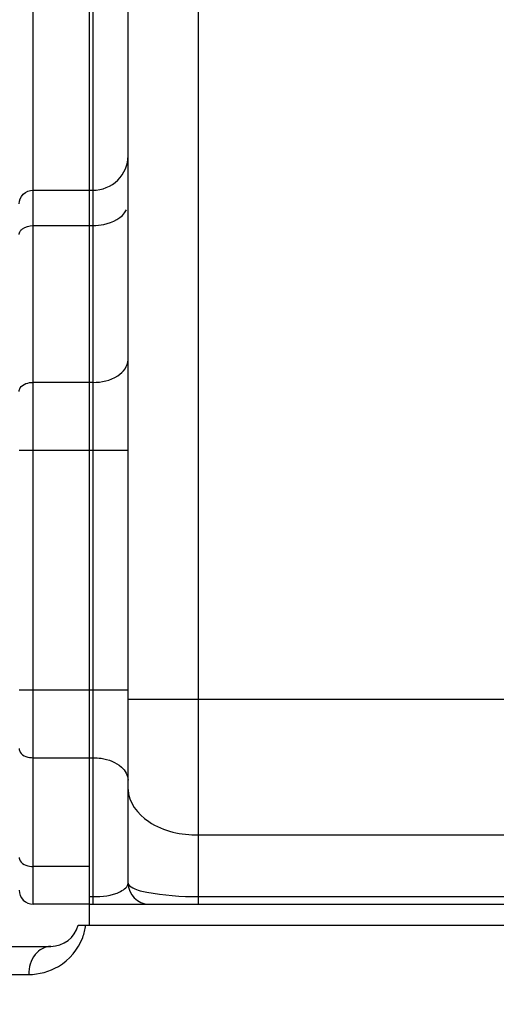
# Model space of a CAD drawing. Header units: millimetres. Extents: x 0 to 8410, y 0 to 5940.
# Tile 9 of 122: x 1923 to 1991, y 3306 to 3446. Entities that reach past the tile are written whole.
import ezdxf

# ---------------------------------------------------------------- set-up
doc = ezdxf.new("R2010")
doc.units = ezdxf.units.MM
doc.header["$LTSCALE"] = 462.55
doc.layers.get('0').update_dxf_attribs({"linetype": 'CONTINUOUS'})
for name, color, linetype in [('204101000016_DXF_DIMENSION', 7, 'CONTINUOUS'), ('304102000035DXF_CONTINUOUS_LINE', 7, 'CONTINUOUS'), ('304103000018DXF_CONTINUOUS_LINE', 7, 'CONTINUOUS')]:
    doc.layers.add(name, color=color, linetype=linetype)
doc.styles.get("Standard").update_dxf_attribs({"font": 'txt', "width": 0.7})
doc.dimstyles.new('DIMSTYLE_4', dxfattribs={"dimtxt": 90, "dimasz": 50, "dimexe": 1.5, "dimexo": 0, "dimgap": 2.25, "dimtad": 1, "dimdsep": 46, "dimtxsty": 'Standard', "dimblk": '_FILLED', "dimblk1": '_FILLED', "dimblk2": '_FILLED', "dimcen": 0.09, "dimclrt": 5, "dimazin": 2, "dimtp": 0.01, "dimtm": 0.01, "dimtfac": 1, "dimtofl": 0, "dimtmove": 0, "dimatfit": 3, "dimldrblk": '_FILLED', "dimfxl": 1, "dimtolj": 1, "dimarcsym": 0})

# ---------------------------------------------------------------- blocks, each defined once
blk = doc.blocks.new('_FILLED')
at = {"color": 0, "linetype": 'ByBlock'}
blk.add_solid([(0, 0), (-1, 0.17), (-1, -0.17)], dxfattribs=at)
blk = doc.blocks.new('*D9')
at = {"layer": '204101000016_DXF_DIMENSION', "color": 2, "linetype": 'Continuous'}
for p, q in [((1813.23, 4163.24), (1813.23, 4734.18)), ((2265.73, 3121.36), (2265.73, 4734.18)), ((1813.23, 4719.18), (2039.48, 4719.18)), ((2265.73, 4719.18), (2039.48, 4719.18))]:
    blk.add_line(p, q, dxfattribs=at)
at = {"layer": '204101000016_DXF_DIMENSION', "color": 2, "linetype": 'Continuous', "xscale": 50, "yscale": 50, "zscale": 50, "rotation": 180}
blk.add_blockref('_FILLED', (1813.23, 4719.18), dxfattribs=at)
at = {"layer": '204101000016_DXF_DIMENSION', "color": 2, "linetype": 'Continuous', "xscale": 50, "yscale": 50, "zscale": 50}
blk.add_blockref('_FILLED', (2265.73, 4719.18), dxfattribs=at)

msp = doc.modelspace()

# ---------------------------------------------------------------- linework, layer by layer
at = {"layer": '304102000035DXF_CONTINUOUS_LINE', "color": 9, "linetype": 'Continuous'}
for p, q in [((1925.23067, 3320.35928), (1925.23067, 3479.67981)), ((1925.23067, 3421.85994), (1933.23067, 3421.85994)), ((1925.23067, 3416.82954), (1933.23067, 3416.82954)), ((1933.23067, 3394.54155), (1925.23067, 3394.54155)), ((1923.23067, 3384.89973), (1933.23067, 3384.89973)), ((1923.23067, 3350.81884), (1933.23067, 3350.81884)), ((1925.23067, 3341.17702), (1933.23067, 3341.17702)), ((1933.23067, 3325.71747), (1925.23067, 3325.71747))]:
    msp.add_line(p, q, dxfattribs=at)
at = {"layer": '304102000035DXF_CONTINUOUS_LINE', "color": 7, "linetype": 'Continuous'}
for p, q in [((1933.23067, 3325.71747), (1933.23067, 3479.67884)), ((1933.23067, 3320.35928), (1925.23067, 3320.35928))]:
    msp.add_line(p, q, dxfattribs=at)
msp.add_arc((1925.23067, 3322.35928), 2, 180, 270, dxfattribs=at)
at = {"layer": '304102000035DXF_CONTINUOUS_LINE', "color": 9, "linetype": 'Continuous'}
for points, knots in [([(1923.23067, 3419.90364), (1923.23067, 3420.40439), (1923.66819, 3421.45313), (1924.72204, 3421.85994), (1925.23067, 3421.85994)], [0, 0, 0, 0, 0.496094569, 1, 1, 1, 1]), ([(1923.38291, 3416.03593), (1923.46273, 3416.15999), (1923.95213, 3416.65954), (1924.69208, 3416.82954), (1925.23067, 3416.82954)], [0, 0, 0, 0, 0.215011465, 1, 1, 1, 1]), ([(1923.23067, 3393.25597), (1923.23067, 3393.42763), (1923.52939, 3394.27171), (1924.56035, 3394.54155), (1925.23067, 3394.54155)], [0, 0, 0, 0, 0.203877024, 1, 1, 1, 1]), ([(1923.23067, 3342.4626), (1923.23067, 3342.29094), (1923.52939, 3341.44686), (1924.56035, 3341.17702), (1925.23067, 3341.17702)], [0, 0, 0, 0, 0.203877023, 1, 1, 1, 1]), ([(1923.23067, 3327.00305), (1923.23067, 3326.83138), (1923.52939, 3325.98731), (1924.56035, 3325.71747), (1925.23067, 3325.71747)], [0, 0, 0, 0, 0.203877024, 1, 1, 1, 1])]:
    msp.add_open_spline(points, degree=3, knots=knots, dxfattribs=at)
msp.add_open_spline([(1923.23067, 3415.54396), (1923.23067, 3415.71562), (1923.29003, 3415.89157), (1923.38291, 3416.03593)], degree=3, dxfattribs=at)
at = {"layer": '304103000018DXF_CONTINUOUS_LINE', "color": 7, "linetype": 'Continuous'}
for p, q in [((1938.73067, 3323.35928), (1938.73067, 3632.85928)), ((1933.23067, 3317.35928), (1933.23067, 3479.67884)), ((1933.23067, 3320.35928), (2024.71543, 3320.35928)), ((1931.60365, 3317.35928), (1933.23067, 3317.35928)), ((1888.73086, 3314.35928), (1927.73073, 3314.35928))]:
    msp.add_line(p, q, dxfattribs=at)
at = {"layer": '304103000018DXF_CONTINUOUS_LINE', "color": 9, "linetype": 'Continuous'}
for p, q in [((1933.73067, 3479.67979), (1933.73067, 3341.17702)), ((1948.73067, 3320.35928), (1948.73067, 3456.58565)), ((1933.23067, 3421.85994), (1933.73067, 3421.85994)), ((1933.23067, 3416.82954), (1933.73067, 3416.82954)), ((1933.73067, 3394.54155), (1933.23067, 3394.54155)), ((1933.23067, 3384.89973), (1938.73067, 3384.89973)), ((1933.23067, 3350.81884), (1938.73067, 3350.81884)), ((1938.73067, 3349.4982), (2047.92462, 3349.4982)), ((1933.23067, 3341.17702), (1933.73067, 3341.17702)), ((1933.73067, 3341.17702), (1933.73088, 3321.43092)), ((1948.73067, 3330.21457), (2053.00151, 3330.21438)), ((1933.23067, 3321.43092), (1933.73088, 3321.43092)), ((1933.73067, 3321.43092), (1933.73067, 3320.48532)), ((1933.73067, 3320.48532), (1933.73067, 3320.35928)), ((1948.73067, 3321.43092), (2024.71543, 3321.43092)), ((1933.23067, 3317.35928), (2050.92711, 3317.35928)), ((1884.73067, 3310.35928), (1924.58781, 3310.35928))]:
    msp.add_line(p, q, dxfattribs=at)
at = {"layer": '304103000018DXF_CONTINUOUS_LINE', "color": 7, "linetype": 'Continuous'}
for centre, radius, start, end in [((1941.73067, 3323.35928), 3, 180, 270), ((1927.73067, 3318.35928), 4, 270.0007809, 345.5224878)]:
    msp.add_arc(centre, radius, start, end, dxfattribs=at)
at = {"layer": '304103000018DXF_CONTINUOUS_LINE', "color": 9, "linetype": 'Continuous'}
msp.add_arc((1924.8577, 3318.37563), 7.9074, 339.6244223, 352.6152997, dxfattribs=at)
for points, knots in [([(1933.73067, 3421.85994), (1935.00221, 3421.85994), (1937.63657, 3422.87726), (1938.73067, 3425.49885), (1938.73067, 3426.75068)], [0, 0, 0, 0, 0.503904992, 1, 1, 1, 1]), ([(1933.73067, 3416.82954), (1934.24836, 3416.82954), (1936.00144, 3416.99128), (1937.91264, 3417.91477), (1938.48595, 3419.05031)], [0, 0, 0, 0, 0.289252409, 1, 1, 1, 1]), ([(1933.73067, 3394.54155), (1934.9502, 3394.54155), (1937.13072, 3394.903), (1938.73067, 3396.85429), (1938.73067, 3397.75548)], [0, 0, 0, 0, 0.575052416, 1, 1, 1, 1]), ([(1933.73067, 3341.17702), (1934.12069, 3341.17702), (1935.54553, 3341.07088), (1936.99354, 3340.54389), (1937.77576, 3339.85219)], [0, 0, 0, 0, 0.27194257, 1, 1, 1, 1]), ([(1938.73067, 3336.64245), (1938.73067, 3334.84006), (1941.93057, 3330.93748), (1946.29162, 3330.21457), (1948.73067, 3330.21457)], [0, 0, 0, 0, 0.424947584, 1, 1, 1, 1]), ([(1933.73088, 3321.43095), (1935.06337, 3321.43084), (1936.84572, 3321.49274), (1938.73063, 3322.82511), (1938.73067, 3323.35939)], [0, 0, 0, 0, 0.713793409, 1, 1, 1, 1]), ([(1938.73067, 3323.35923), (1938.73065, 3323.03774), (1939.81932, 3322.37529), (1942.97464, 3321.67286), (1946.27972, 3321.43027), (1948.73067, 3321.43092)], [0, 0, 0, 0, 0.092616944, 0.293919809, 1, 1, 1, 1]), ([(1924.58781, 3310.35928), (1926.047, 3310.35925), (1929.35366, 3311.22439), (1931.64688, 3313.94316), (1932.27034, 3315.62249)], [0, 0, 0, 0, 0.448910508, 1, 1, 1, 1]), ([(1927.73067, 3314.35928), (1926.89326, 3314.35928), (1925.07721, 3313.2699), (1924.58781, 3311.35077), (1924.58781, 3310.35928)], [0, 0, 0, 0, 0.457879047, 1, 1, 1, 1])]:
    msp.add_open_spline(points, degree=3, knots=knots, dxfattribs=at)
msp.add_open_spline([(1937.77576, 3339.85219), (1938.30432, 3339.38479), (1938.73067, 3338.66867), (1938.73067, 3337.96309)], degree=3, dxfattribs=at)

# ---------------------------------------------------------------- dimensions: what is measured, and where the dimension line sits
at = {"layer": '204101000016_DXF_DIMENSION', "color": 2, "linetype": 'Continuous'}
dim = msp.add_linear_dim(base=(1813.23067, 4719.17912), p1=(2265.73067, 3121.35928), p2=(1813.23067, 4163.23731), angle=180, dimstyle='DIMSTYLE_4', dxfattribs=at)
dim.commit()
dim.dimension.update_dxf_attribs({"geometry": '*D9', "text_midpoint": (1902.21741, 4719.17912), "dimtype": 160})

doc.saveas('drawing.dxf')
